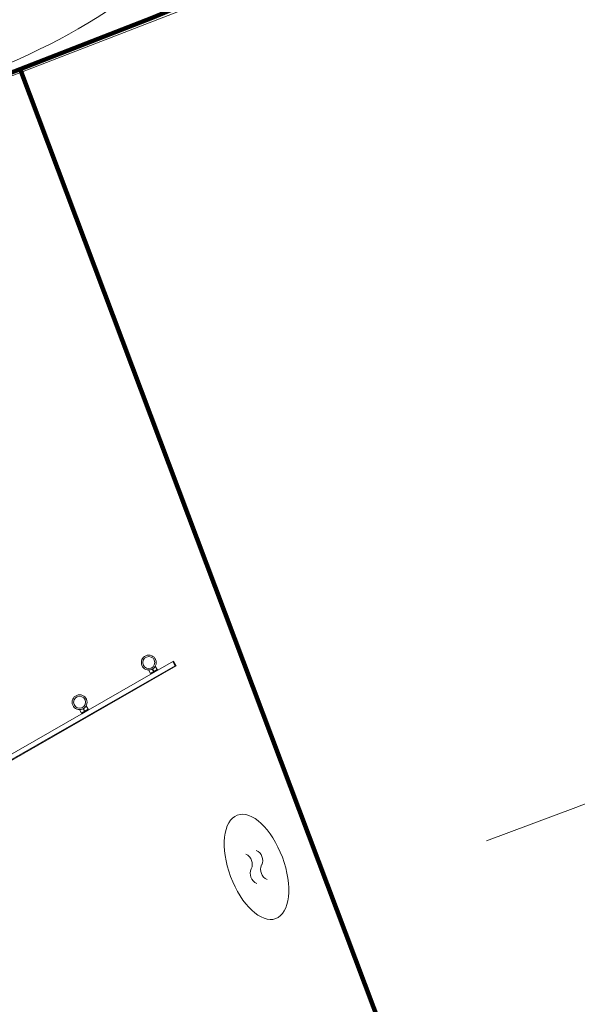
# Model space of a CAD drawing. Extents: x 168554 to 174410, y 515675 to 521218.
# Tile 58 of 110: x 171860 to 171875, y 518995 to 519021. Entities that reach past the tile are written whole.
import ezdxf

# ---------------------------------------------------------------- set-up
doc = ezdxf.new("R2010")
doc.units = 0
doc.header["$MEASUREMENT"] = 0
doc.layers.add('Algemeen - 1411 Basislijnen deelgebieden', color=5, linetype='Continuous', lineweight=90)
doc.layers.add('Algemeen - Fase Ontsluitingsweg - 1070 Ondergrond 2', color=7, linetype='Continuous', lineweight=9)

msp = doc.modelspace()

# ---------------------------------------------------------------- linework, layer by layer
at = {"layer": 'Algemeen - 1411 Basislijnen deelgebieden'}
msp.add_line((171877.062, 518975.022), (171860.118, 519020.008), dxfattribs=at)
for points in [[(171860.118, 519020.008), (171863.7, 519021.4), (171880.4, 519028.4), (171898.1, 519036.5), (171951.8, 519063.7), (171973, 519075.4), (171984, 519081.7), (171995.4, 519088.7), (172000, 519091.8), (172006.8, 519096.2), (172023.1, 519106.2), (172035.4, 519114.2), (172038.8, 519116.9), (172086.6, 519151)], [(171815.268, 519003.428), (171828.858, 519008.544), (171830.6, 519009.2), (171832.609, 519009.904), (171834.747, 519010.654), (171838.489, 519011.966), (171842.209, 519013.27), (171845.319, 519014.36), (171847.724, 519015.203), (171848, 519015.3), (171860.118, 519020.008)]]:
    msp.add_lwpolyline(points, dxfattribs=at)
at = {"layer": 'Algemeen - Fase Ontsluitingsweg - 1070 Ondergrond 2'}
for p, q in [((171847.768, 519015.143), (171864.421, 519021.575)), ((171851.962, 518996.863), (171864.282, 519003.924)), ((171864.356, 519003.794), (171852.036, 518996.733)), ((171864.329, 519003.801), (171852.044, 518996.76)), ((171864.264, 519003.914), (171864.329, 519003.801)), ((171864.282, 519003.924), (171864.356, 519003.794)), ((171864.356, 519003.794), (171864.329, 519003.801))]:
    msp.add_line(p, q, dxfattribs=at)
for points in [[(171863.758, 519003.647), (171863.718, 519003.716), (171863.705, 519003.709), (171863.745, 519003.64)], [(171863.842, 519003.695), (171863.852, 519003.678), (171863.67, 519003.574), (171863.66, 519003.591)], [(171861.865, 519002.562), (171861.825, 519002.632), (171861.838, 519002.639), (171861.878, 519002.57)], [(171861.78, 519002.514), (171861.79, 519002.496), (171861.972, 519002.601), (171861.962, 519002.618)]]:
    msp.add_lwpolyline(points, close=True, dxfattribs=at)
for points in [[(171863.842, 519003.695), (171863.788, 519003.79)], [(171863.66, 519003.591), (171863.606, 519003.686)], [(171861.962, 519002.618), (171861.908, 519002.713)], [(171861.78, 519002.514), (171861.726, 519002.609)]]:
    msp.add_lwpolyline(points, dxfattribs=at)
for centre, radius in [((171863.611, 519003.888), 0.202), ((171863.611, 519003.888), 0.162), ((171861.731, 519002.81), 0.202), ((171861.731, 519002.81), 0.162)]:
    msp.add_circle(centre, radius, dxfattribs=at)
for centre, radius, start, end in [((171735.437, 519369.222), 394.838, 290.35588, 302.37906), ((171852.919, 519036.326), 17.567, 291.2037, 322.3441), ((171866.121, 518998.408), 0.3, 335.3559, 65.3559), ((171866.403, 518998.512), 0.3, 335.3559, 65.3559), ((171866.948, 518998.262), 0.3, 155.3559, 245.3559), ((171866.667, 518998.157), 0.3, 155.3559, 245.3559)]:
    msp.add_arc(centre, radius, start, end, dxfattribs=at)
msp.add_ellipse((171866.535, 518998.335), major_axis=(-0.522, 1.406), ratio=0.5, dxfattribs=at)

doc.saveas('drawing.dxf')
